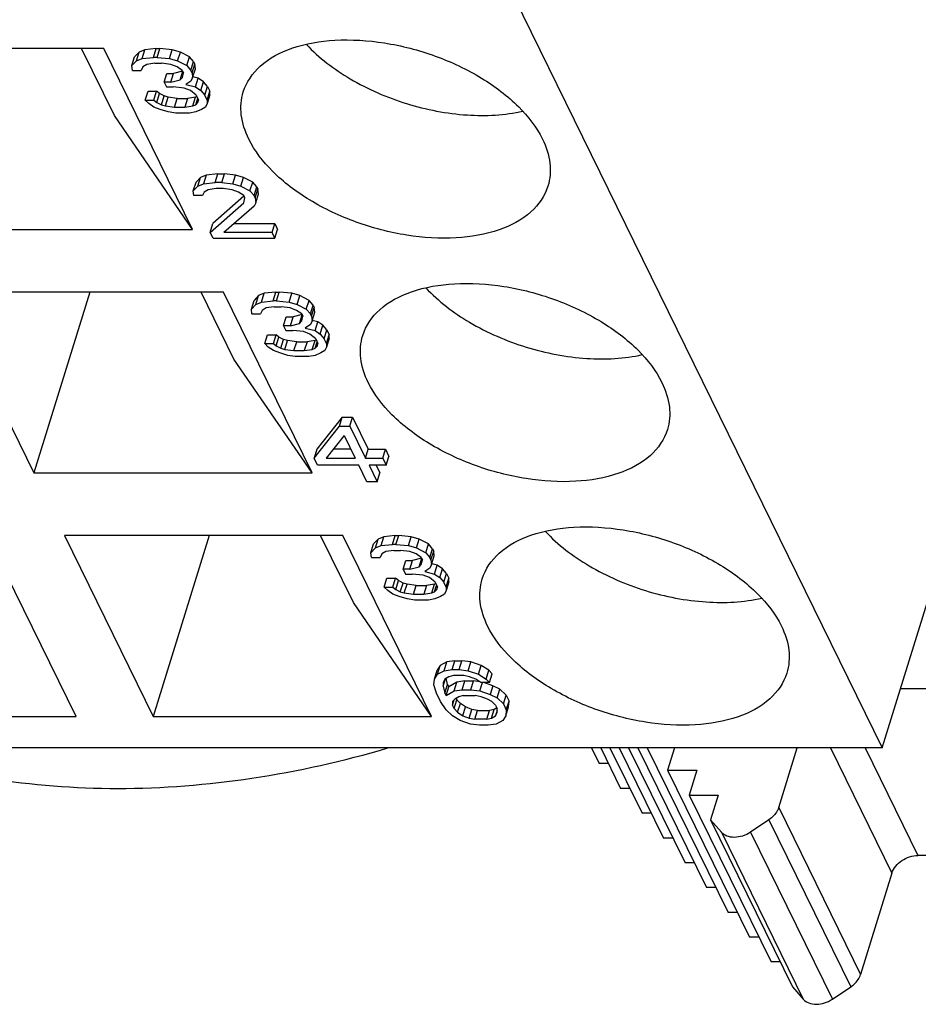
# Model space of a CAD drawing. Header units: millimetres. Extents: x 0 to 594, y 0 to 420.
# Tile 69 of 236: x 311 to 316, y 28 to 34. Entities that reach past the tile are written whole.
import ezdxf

# ---------------------------------------------------------------- set-up
doc = ezdxf.new("R2010")
doc.units = ezdxf.units.MM
doc.header["$LTSCALE"] = 32.67
doc.layers.get('0').update_dxf_attribs({"linetype": 'CONTINUOUS'})

msp = doc.modelspace()

# ---------------------------------------------------------------- linework, layer by layer
at = {"color": 7, "linetype": 'CONTINUOUS'}
for p, q in [((303.20857, 55.75266), (316.02033, 29.64504)), ((316.02033, 29.64504), (317.94072, 35.85943)), ((311.38222, 33.80982), (309.72432, 33.80982)), ((311.44531, 33.41125), (311.24972, 33.80982)), ((311.91096, 32.73237), (311.38222, 33.80982)), ((311.59217, 33.78866), (311.56508, 33.76045)), ((311.57604, 33.73644), (311.59217, 33.78866)), ((311.62619, 33.80277), (311.59217, 33.78866)), ((311.61005, 33.75055), (311.62619, 33.80277)), ((311.69436, 33.80982), (311.62619, 33.80277)), ((311.67823, 33.7576), (311.69436, 33.80982)), ((311.69436, 33.80982), (311.71483, 33.80982)), ((311.69869, 33.7576), (311.71483, 33.80982)), ((311.78993, 33.80277), (311.71483, 33.80982)), ((311.77379, 33.75055), (311.78993, 33.80277)), ((311.83779, 33.78866), (311.78993, 33.80277)), ((311.82165, 33.73644), (311.83779, 33.78866)), ((311.89257, 33.76045), (311.83779, 33.78866)), ((311.54895, 33.70823), (311.56508, 33.76045)), ((311.54895, 33.70823), (311.57604, 33.73644)), ((311.57604, 33.73644), (311.61005, 33.75055)), ((311.61005, 33.75055), (311.67823, 33.7576)), ((311.69869, 33.7576), (311.67823, 33.7576)), ((311.69869, 33.7576), (311.77379, 33.75055)), ((311.77379, 33.75055), (311.82165, 33.73644)), ((311.82165, 33.73644), (311.87643, 33.70823)), ((311.87643, 33.70823), (311.89257, 33.76045)), ((311.91665, 33.73223), (311.89257, 33.76045)), ((311.90051, 33.68001), (311.91665, 33.73223)), ((311.91665, 33.73223), (311.92357, 33.71813)), ((311.55256, 33.68001), (311.54895, 33.70823)), ((311.55256, 33.68001), (311.60373, 33.68001)), ((311.61381, 33.70117), (311.60373, 33.68001)), ((311.63759, 33.71528), (311.61381, 33.70117)), ((311.6853, 33.72233), (311.63759, 33.71528)), ((311.6853, 33.72233), (311.72623, 33.72233)), ((311.78087, 33.71528), (311.72623, 33.72233)), ((311.81849, 33.70117), (311.78087, 33.71528)), ((311.8515, 33.67561), (311.79776, 33.6617)), ((311.84934, 33.68001), (311.81849, 33.70117)), ((311.8361, 33.62358), (311.85192, 33.67477)), ((311.84934, 33.68001), (311.85627, 33.6659)), ((311.87643, 33.70823), (311.90051, 33.68001)), ((311.90744, 33.6659), (311.90051, 33.68001)), ((311.90744, 33.6659), (311.92357, 33.71813)), ((311.91105, 33.63769), (311.92719, 33.68991)), ((311.92719, 33.68991), (311.92357, 33.71813)), ((311.74068, 33.60947), (311.75682, 33.6617)), ((311.78162, 33.60947), (311.74068, 33.60947)), ((311.74068, 33.60947), (311.75453, 33.58126)), ((311.75682, 33.6617), (311.79776, 33.6617)), ((311.78162, 33.60947), (311.79776, 33.6617)), ((311.78162, 33.60947), (311.8361, 33.62358)), ((311.8361, 33.62358), (311.84964, 33.63769)), ((311.84964, 33.63769), (311.85627, 33.6659)), ((311.90096, 33.61653), (311.87041, 33.59537)), ((311.91105, 33.63769), (311.90096, 33.61653)), ((311.90744, 33.6659), (311.91105, 33.63769)), ((311.94464, 33.63348), (311.91218, 33.64136)), ((311.92851, 33.58126), (311.94464, 33.63348)), ((311.9755, 33.61232), (311.94464, 33.63348)), ((311.95936, 33.5601), (311.9755, 33.61232)), ((311.99958, 33.58411), (311.9755, 33.61232)), ((311.62886, 33.50367), (311.645, 33.55589)), ((311.645, 33.55589), (311.69617, 33.55589)), ((311.68003, 33.50367), (311.69617, 33.55589)), ((311.71332, 33.54178), (311.69617, 33.55589)), ((311.75453, 33.58126), (311.79546, 33.58126)), ((311.86033, 33.57421), (311.79546, 33.58126)), ((311.89795, 33.5601), (311.86033, 33.57421)), ((311.87041, 33.59537), (311.92851, 33.58126)), ((311.93227, 33.53188), (311.89795, 33.5601)), ((311.92851, 33.58126), (311.95936, 33.5601)), ((311.95936, 33.5601), (311.98344, 33.53188)), ((311.98344, 33.53188), (311.99958, 33.58411)), ((311.99728, 33.50367), (312.01342, 33.55589)), ((311.99958, 33.58411), (312.01342, 33.55589)), ((312.01357, 33.53473), (312.01342, 33.55589)), ((311.62886, 33.50367), (311.68003, 33.50367)), ((311.64948, 33.48251), (311.62886, 33.50367)), ((311.68003, 33.50367), (311.69719, 33.48956)), ((311.69719, 33.48956), (311.71332, 33.54178)), ((311.74072, 33.52768), (311.71332, 33.54178)), ((311.72458, 33.47545), (311.74072, 33.52768)), ((311.76464, 33.52062), (311.74072, 33.52768)), ((311.74851, 33.4684), (311.76464, 33.52062)), ((311.81928, 33.51357), (311.76464, 33.52062)), ((311.80314, 33.46135), (311.81928, 33.51357)), ((311.81928, 33.51357), (311.88068, 33.51357)), ((311.88068, 33.51357), (311.86454, 33.46135)), ((311.92839, 33.52062), (311.88068, 33.51357)), ((311.91225, 33.4684), (311.92839, 33.52062)), ((311.9362, 33.52386), (311.92839, 33.52062)), ((311.92926, 33.47545), (311.94112, 33.51384)), ((311.93227, 33.53188), (311.94611, 33.50367)), ((311.9428, 33.48956), (311.94611, 33.50367)), ((311.99728, 33.50367), (311.98344, 33.53188)), ((311.99728, 33.50367), (311.99743, 33.48251)), ((312.01357, 33.53473), (311.99743, 33.48251)), ((311.68033, 33.46135), (311.64948, 33.48251)), ((311.71796, 33.44724), (311.68033, 33.46135)), ((311.69719, 33.48956), (311.72458, 33.47545)), ((311.76581, 33.43313), (311.71796, 33.44724)), ((311.72458, 33.47545), (311.74851, 33.4684)), ((311.74851, 33.4684), (311.80314, 33.46135)), ((311.81021, 33.42608), (311.76581, 33.43313)), ((311.80314, 33.46135), (311.86454, 33.46135)), ((311.86454, 33.46135), (311.91225, 33.4684)), ((311.92956, 33.43313), (311.89208, 33.42608)), ((311.91225, 33.4684), (311.92926, 33.47545)), ((311.92926, 33.47545), (311.9428, 33.48956)), ((311.96357, 33.44724), (311.92956, 33.43313)), ((311.98735, 33.46135), (311.96357, 33.44724)), ((311.99743, 33.48251), (311.98735, 33.46135)), ((311.91096, 32.73237), (311.44531, 33.41125)), ((311.89208, 33.42608), (311.81021, 33.42608)), ((311.95822, 33.04273), (311.93113, 33.01452)), ((311.94209, 32.99051), (311.95822, 33.04273)), ((311.99224, 33.05684), (311.95822, 33.04273)), ((311.99224, 33.05684), (311.9761, 33.00462)), ((312.06041, 33.06389), (311.99224, 33.05684)), ((312.04428, 33.01167), (312.06041, 33.06389)), ((312.06041, 33.06389), (312.10135, 33.06389)), ((312.08521, 33.01167), (312.10135, 33.06389)), ((312.16621, 33.05684), (312.10135, 33.06389)), ((312.15008, 33.00462), (312.16621, 33.05684)), ((312.21407, 33.04273), (312.16621, 33.05684)), ((312.19794, 32.99051), (312.21407, 33.04273)), ((312.26886, 33.01452), (312.21407, 33.04273)), ((311.915, 32.96229), (311.93113, 33.01452)), ((311.915, 32.96229), (311.94209, 32.99051)), ((311.94209, 32.99051), (311.9761, 33.00462)), ((311.9761, 33.00462), (312.04428, 33.01167)), ((312.00364, 32.96935), (311.97986, 32.95524)), ((312.05135, 32.9764), (312.00364, 32.96935)), ((312.08521, 33.01167), (312.04428, 33.01167)), ((312.09228, 32.9764), (312.05135, 32.9764)), ((312.08521, 33.01167), (312.15008, 33.00462)), ((312.14692, 32.96935), (312.09228, 32.9764)), ((312.18454, 32.95524), (312.14692, 32.96935)), ((312.15008, 33.00462), (312.19794, 32.99051)), ((312.19794, 32.99051), (312.25272, 32.96229)), ((312.25272, 32.96229), (312.26886, 33.01452)), ((312.29294, 32.9863), (312.26886, 33.01452)), ((312.2768, 32.93408), (312.29294, 32.9863)), ((312.28372, 32.91997), (312.29986, 32.97219)), ((312.29294, 32.9863), (312.29986, 32.97219)), ((312.30347, 32.94398), (312.29986, 32.97219)), ((311.91861, 32.93408), (311.915, 32.96229)), ((311.96978, 32.93408), (311.91861, 32.93408)), ((311.97986, 32.95524), (311.96978, 32.93408)), ((312.21697, 32.93087), (312.03182, 32.76764)), ((312.21539, 32.93408), (312.18454, 32.95524)), ((312.22232, 32.91997), (312.21539, 32.93408)), ((312.21569, 32.89176), (312.22232, 32.91997)), ((312.25272, 32.96229), (312.2768, 32.93408)), ((312.28372, 32.91997), (312.2768, 32.93408)), ((312.28372, 32.91997), (312.28733, 32.89176)), ((312.28733, 32.89176), (312.30347, 32.94398)), ((312.01568, 32.71541), (312.21569, 32.89176)), ((312.27725, 32.8706), (312.09755, 32.71541)), ((312.28733, 32.89176), (312.27725, 32.8706)), ((310.25306, 32.73237), (311.91096, 32.73237)), ((312.01568, 32.71541), (312.03182, 32.76764)), ((312.15802, 32.76764), (312.40024, 32.76764)), ((312.3841, 32.71541), (312.40024, 32.76764)), ((312.40024, 32.76764), (312.41755, 32.73237)), ((312.40141, 32.68015), (312.41755, 32.73237)), ((312.03299, 32.68015), (312.01568, 32.71541)), ((312.03299, 32.68015), (312.40141, 32.68015)), ((312.3841, 32.71541), (312.09755, 32.71541)), ((312.40141, 32.68015), (312.3841, 32.71541)), ((312.09398, 32.3594), (310.43608, 32.3594)), ((310.43608, 32.3594), (310.96482, 31.28194)), ((311.29778, 32.3594), (310.96482, 31.28194)), ((312.15708, 31.96083), (311.96148, 32.3594)), ((312.62272, 31.28194), (312.09398, 32.3594)), ((312.30394, 32.33824), (312.27685, 32.31003)), ((312.2878, 32.28602), (312.30394, 32.33824)), ((312.33795, 32.35235), (312.30394, 32.33824)), ((312.32181, 32.30013), (312.33795, 32.35235)), ((312.40613, 32.3594), (312.33795, 32.35235)), ((312.38999, 32.30718), (312.40613, 32.3594)), ((312.40613, 32.3594), (312.4266, 32.3594)), ((312.41046, 32.30718), (312.4266, 32.3594)), ((312.50169, 32.35235), (312.4266, 32.3594)), ((312.48556, 32.30013), (312.50169, 32.35235)), ((312.54955, 32.33824), (312.50169, 32.35235)), ((312.53342, 32.28602), (312.54955, 32.33824)), ((312.60434, 32.31003), (312.54955, 32.33824)), ((312.26071, 32.2578), (312.27685, 32.31003)), ((312.26071, 32.2578), (312.2878, 32.28602)), ((312.2878, 32.28602), (312.32181, 32.30013)), ((312.32181, 32.30013), (312.38999, 32.30718)), ((312.34935, 32.26486), (312.32558, 32.25075)), ((312.39706, 32.27191), (312.34935, 32.26486)), ((312.41046, 32.30718), (312.38999, 32.30718)), ((312.39706, 32.27191), (312.438, 32.27191)), ((312.41046, 32.30718), (312.48556, 32.30013)), ((312.49263, 32.26486), (312.438, 32.27191)), ((312.48556, 32.30013), (312.53342, 32.28602)), ((312.53026, 32.25075), (312.49263, 32.26486)), ((312.53342, 32.28602), (312.5882, 32.2578)), ((312.5882, 32.2578), (312.60434, 32.31003)), ((312.62842, 32.28181), (312.60434, 32.31003)), ((312.61228, 32.22959), (312.62842, 32.28181)), ((312.6192, 32.21548), (312.63534, 32.2677)), ((312.62842, 32.28181), (312.63534, 32.2677)), ((312.63895, 32.23949), (312.63534, 32.2677)), ((312.26432, 32.22959), (312.26071, 32.2578)), ((312.26432, 32.22959), (312.31549, 32.22959)), ((312.32558, 32.25075), (312.31549, 32.22959)), ((312.45245, 32.15905), (312.46858, 32.21127)), ((312.46858, 32.21127), (312.50952, 32.21127)), ((312.49338, 32.15905), (312.50952, 32.21127)), ((312.56327, 32.22519), (312.50952, 32.21127)), ((312.56111, 32.22959), (312.53026, 32.25075)), ((312.54786, 32.17316), (312.56368, 32.22434)), ((312.56111, 32.22959), (312.56803, 32.21548)), ((312.56141, 32.18727), (312.56803, 32.21548)), ((312.5882, 32.2578), (312.61228, 32.22959)), ((312.6192, 32.21548), (312.61228, 32.22959)), ((312.6192, 32.21548), (312.62281, 32.18727)), ((312.62281, 32.18727), (312.63895, 32.23949)), ((312.49338, 32.15905), (312.45245, 32.15905)), ((312.45245, 32.15905), (312.46629, 32.13084)), ((312.49338, 32.15905), (312.54786, 32.17316)), ((312.54786, 32.17316), (312.56141, 32.18727)), ((312.61273, 32.16611), (312.58218, 32.14494)), ((312.58218, 32.14494), (312.64027, 32.13084)), ((312.62281, 32.18727), (312.61273, 32.16611)), ((312.65641, 32.18306), (312.62395, 32.19094)), ((312.64027, 32.13084), (312.65641, 32.18306)), ((312.68726, 32.1619), (312.65641, 32.18306)), ((312.67112, 32.10968), (312.68726, 32.1619)), ((312.71134, 32.13368), (312.68726, 32.1619)), ((312.34062, 32.05325), (312.35676, 32.10547)), ((312.35676, 32.10547), (312.40793, 32.10547)), ((312.39179, 32.05325), (312.40793, 32.10547)), ((312.42509, 32.09136), (312.40793, 32.10547)), ((312.40895, 32.03914), (312.42509, 32.09136)), ((312.45248, 32.07725), (312.42509, 32.09136)), ((312.46629, 32.13084), (312.50723, 32.13084)), ((312.57209, 32.12378), (312.50723, 32.13084)), ((312.60972, 32.10968), (312.57209, 32.12378)), ((312.64403, 32.08146), (312.60972, 32.10968)), ((312.64027, 32.13084), (312.67112, 32.10968)), ((312.67112, 32.10968), (312.6952, 32.08146)), ((312.6952, 32.08146), (312.71134, 32.13368)), ((312.70905, 32.05325), (312.72519, 32.10547)), ((312.72534, 32.08431), (312.7092, 32.03208)), ((312.71134, 32.13368), (312.72519, 32.10547)), ((312.72534, 32.08431), (312.72519, 32.10547)), ((312.34062, 32.05325), (312.39179, 32.05325)), ((312.36124, 32.03208), (312.34062, 32.05325)), ((312.39209, 32.01092), (312.36124, 32.03208)), ((312.39179, 32.05325), (312.40895, 32.03914)), ((312.40895, 32.03914), (312.43634, 32.02503)), ((312.43634, 32.02503), (312.45248, 32.07725)), ((312.43634, 32.02503), (312.46027, 32.01798)), ((312.47641, 32.0702), (312.45248, 32.07725)), ((312.46027, 32.01798), (312.47641, 32.0702)), ((312.53104, 32.06314), (312.47641, 32.0702)), ((312.5149, 32.01092), (312.53104, 32.06314)), ((312.53104, 32.06314), (312.59244, 32.06314)), ((312.59244, 32.06314), (312.57631, 32.01092)), ((312.64015, 32.0702), (312.59244, 32.06314)), ((312.62402, 32.01798), (312.64015, 32.0702)), ((312.62402, 32.01798), (312.64102, 32.02503)), ((312.64797, 32.07344), (312.64015, 32.0702)), ((312.64102, 32.02503), (312.65289, 32.06342)), ((312.64102, 32.02503), (312.65457, 32.03914)), ((312.64403, 32.08146), (312.65788, 32.05325)), ((312.65457, 32.03914), (312.65788, 32.05325)), ((312.70905, 32.05325), (312.6952, 32.08146)), ((312.7092, 32.03208), (312.69912, 32.01092)), ((312.70905, 32.05325), (312.7092, 32.03208)), ((312.42972, 31.99682), (312.39209, 32.01092)), ((312.47758, 31.98271), (312.42972, 31.99682)), ((312.46027, 32.01798), (312.5149, 32.01092)), ((312.52198, 31.97565), (312.47758, 31.98271)), ((312.5149, 32.01092), (312.57631, 32.01092)), ((312.60385, 31.97565), (312.52198, 31.97565)), ((312.57631, 32.01092), (312.62402, 32.01798)), ((312.64132, 31.98271), (312.60385, 31.97565)), ((312.67534, 31.99682), (312.64132, 31.98271)), ((312.69912, 32.01092), (312.67534, 31.99682)), ((312.62272, 31.28194), (312.15708, 31.96083)), ((312.63459, 31.3708), (312.78674, 31.56125)), ((312.80288, 31.61347), (312.65072, 31.42302)), ((312.78674, 31.56125), (312.80288, 31.61347)), ((312.78674, 31.56125), (312.84815, 31.56125)), ((312.80288, 31.61347), (312.86428, 31.61347)), ((312.84815, 31.56125), (312.86428, 31.61347)), ((312.84815, 31.56125), (312.94161, 31.3708)), ((312.86428, 31.61347), (312.95774, 31.42302)), ((312.81443, 31.50482), (312.70622, 31.3708)), ((312.81443, 31.50482), (312.8802, 31.3708)), ((312.65072, 31.42302), (312.63459, 31.3708)), ((312.85457, 31.42302), (312.74839, 31.42302)), ((312.94161, 31.3708), (312.95774, 31.42302)), ((312.95774, 31.42302), (313.06008, 31.42302)), ((313.04395, 31.3708), (313.06008, 31.42302)), ((313.06008, 31.42302), (313.08085, 31.3807)), ((313.06471, 31.32847), (313.08085, 31.3807)), ((312.65535, 31.32847), (312.63459, 31.3708)), ((312.90097, 31.32847), (312.65535, 31.32847)), ((312.70622, 31.3708), (312.8802, 31.3708)), ((312.94943, 31.22972), (312.90097, 31.32847)), ((312.94161, 31.3708), (313.04395, 31.3708)), ((313.06471, 31.32847), (312.96237, 31.32847)), ((312.96237, 31.32847), (313.01083, 31.22972)), ((313.00414, 31.32847), (313.02697, 31.28194)), ((313.04395, 31.3708), (313.06471, 31.32847)), ((310.96482, 31.28194), (312.62272, 31.28194)), ((313.01083, 31.22972), (313.02697, 31.28194)), ((313.01083, 31.22972), (312.94943, 31.22972)), ((311.21605, 29.83152), (310.68731, 30.90898)), ((312.80575, 30.90898), (311.14784, 30.90898)), ((311.14784, 30.90898), (311.67658, 29.83152)), ((312.00954, 30.90898), (311.67658, 29.83152)), ((312.86884, 30.5104), (312.67325, 30.90898)), ((313.33448, 29.83152), (312.80575, 30.90898)), ((312.9727, 30.80693), (312.98883, 30.85915)), ((313.01592, 30.88736), (312.98883, 30.85915)), ((312.99979, 30.83514), (313.01592, 30.88736)), ((313.04994, 30.90147), (313.01592, 30.88736)), ((313.0338, 30.84925), (313.04994, 30.90147)), ((313.0338, 30.84925), (313.10198, 30.8563)), ((313.11811, 30.90853), (313.04994, 30.90147)), ((313.10198, 30.8563), (313.11811, 30.90853)), ((313.12244, 30.8563), (313.10198, 30.8563)), ((313.11811, 30.90853), (313.13858, 30.90853)), ((313.12244, 30.8563), (313.13858, 30.90853)), ((313.12244, 30.8563), (313.19754, 30.84925)), ((313.21368, 30.90147), (313.13858, 30.90853)), ((313.19754, 30.84925), (313.21368, 30.90147)), ((313.26154, 30.88736), (313.21368, 30.90147)), ((313.2454, 30.83514), (313.26154, 30.88736)), ((313.31632, 30.85915), (313.26154, 30.88736)), ((313.30018, 30.80693), (313.31632, 30.85915)), ((313.3404, 30.83093), (313.31632, 30.85915)), ((312.9727, 30.80693), (312.99979, 30.83514)), ((312.97631, 30.77871), (312.9727, 30.80693)), ((312.99979, 30.83514), (313.0338, 30.84925)), ((313.03756, 30.79987), (313.02748, 30.77871)), ((313.06134, 30.81398), (313.03756, 30.79987)), ((313.10905, 30.82103), (313.06134, 30.81398)), ((313.10905, 30.82103), (313.14999, 30.82103)), ((313.20462, 30.81398), (313.14999, 30.82103)), ((313.19754, 30.84925), (313.2454, 30.83514)), ((313.24224, 30.79987), (313.20462, 30.81398)), ((313.27309, 30.77871), (313.24224, 30.79987)), ((313.2454, 30.83514), (313.30018, 30.80693)), ((313.30018, 30.80693), (313.32426, 30.77871)), ((313.32426, 30.77871), (313.3404, 30.83093)), ((313.33119, 30.7646), (313.34733, 30.81683)), ((313.3404, 30.83093), (313.34733, 30.81683)), ((313.35094, 30.78861), (313.34733, 30.81683)), ((312.97631, 30.77871), (313.02748, 30.77871)), ((313.16443, 30.70818), (313.18057, 30.7604)), ((313.18057, 30.7604), (313.22151, 30.7604)), ((313.20537, 30.70818), (313.22151, 30.7604)), ((313.27525, 30.77431), (313.22151, 30.7604)), ((313.25985, 30.72228), (313.27567, 30.77347)), ((313.25985, 30.72228), (313.2734, 30.73639)), ((313.27309, 30.77871), (313.28002, 30.7646)), ((313.2734, 30.73639), (313.28002, 30.7646)), ((313.33119, 30.7646), (313.32426, 30.77871)), ((313.3348, 30.73639), (313.32472, 30.71523)), ((313.33119, 30.7646), (313.3348, 30.73639)), ((313.3348, 30.73639), (313.35094, 30.78861)), ((313.36839, 30.73218), (313.33593, 30.74006)), ((313.20537, 30.70818), (313.16443, 30.70818)), ((313.16443, 30.70818), (313.17828, 30.67996)), ((313.17828, 30.67996), (313.21921, 30.67996)), ((313.20537, 30.70818), (313.25985, 30.72228)), ((313.28408, 30.67291), (313.21921, 30.67996)), ((313.32472, 30.71523), (313.29416, 30.69407)), ((313.29416, 30.69407), (313.35226, 30.67996)), ((313.35226, 30.67996), (313.36839, 30.73218)), ((313.35226, 30.67996), (313.38311, 30.6588)), ((313.39925, 30.71102), (313.36839, 30.73218)), ((313.38311, 30.6588), (313.39925, 30.71102)), ((313.42333, 30.68281), (313.39925, 30.71102)), ((313.40719, 30.63058), (313.42333, 30.68281)), ((313.42333, 30.68281), (313.43717, 30.65459)), ((313.05261, 30.60237), (313.06875, 30.65459)), ((313.06875, 30.65459), (313.11992, 30.65459)), ((313.10378, 30.60237), (313.11992, 30.65459)), ((313.13708, 30.64048), (313.11992, 30.65459)), ((313.12094, 30.58826), (313.13708, 30.64048)), ((313.16447, 30.62638), (313.13708, 30.64048)), ((313.14833, 30.57415), (313.16447, 30.62638)), ((313.1884, 30.61932), (313.16447, 30.62638)), ((313.17226, 30.5671), (313.1884, 30.61932)), ((313.24303, 30.61227), (313.1884, 30.61932)), ((313.32171, 30.6588), (313.28408, 30.67291)), ((313.35214, 30.61932), (313.30443, 30.61227)), ((313.35602, 30.63058), (313.32171, 30.6588)), ((313.336, 30.5671), (313.35214, 30.61932)), ((313.35996, 30.62256), (313.35214, 30.61932)), ((313.35602, 30.63058), (313.36987, 30.60237)), ((313.38311, 30.6588), (313.40719, 30.63058)), ((313.42104, 30.60237), (313.40719, 30.63058)), ((313.42104, 30.60237), (313.43717, 30.65459)), ((313.43732, 30.63343), (313.42119, 30.58121)), ((313.43732, 30.63343), (313.43717, 30.65459)), ((313.05261, 30.60237), (313.10378, 30.60237)), ((313.07323, 30.58121), (313.05261, 30.60237)), ((313.10408, 30.56005), (313.07323, 30.58121)), ((313.10378, 30.60237), (313.12094, 30.58826)), ((313.14171, 30.54594), (313.10408, 30.56005)), ((313.12094, 30.58826), (313.14833, 30.57415)), ((313.14833, 30.57415), (313.17226, 30.5671)), ((313.17226, 30.5671), (313.22689, 30.56005)), ((313.22689, 30.56005), (313.24303, 30.61227)), ((313.22689, 30.56005), (313.28829, 30.56005)), ((313.24303, 30.61227), (313.30443, 30.61227)), ((313.30443, 30.61227), (313.28829, 30.56005)), ((313.28829, 30.56005), (313.336, 30.5671)), ((313.336, 30.5671), (313.35301, 30.57415)), ((313.35301, 30.57415), (313.36487, 30.61254)), ((313.35301, 30.57415), (313.36655, 30.58826)), ((313.36655, 30.58826), (313.36987, 30.60237)), ((313.4111, 30.56005), (313.38732, 30.54594)), ((313.42119, 30.58121), (313.4111, 30.56005)), ((313.42104, 30.60237), (313.42119, 30.58121)), ((313.33448, 29.83152), (312.86884, 30.5104)), ((313.18957, 30.53183), (313.14171, 30.54594)), ((313.23396, 30.52478), (313.18957, 30.53183)), ((313.31584, 30.52478), (313.23396, 30.52478)), ((313.35331, 30.53183), (313.31584, 30.52478)), ((313.38732, 30.54594), (313.35331, 30.53183)), ((313.426, 30.15599), (313.38521, 30.13483)), ((313.40986, 30.10377), (313.426, 30.15599)), ((313.47371, 30.16305), (313.426, 30.15599)), ((313.45757, 30.11082), (313.47371, 30.16305)), ((313.47371, 30.16305), (313.51464, 30.16305)), ((313.49851, 30.11082), (313.51464, 30.16305)), ((313.56928, 30.15599), (313.51464, 30.16305)), ((313.55314, 30.10377), (313.56928, 30.15599)), ((313.63083, 30.13483), (313.56928, 30.15599)), ((313.35222, 30.05439), (313.36836, 30.10662)), ((313.38521, 30.13483), (313.36836, 30.10662)), ((313.36908, 30.08261), (313.38521, 30.13483)), ((313.36908, 30.08261), (313.40986, 30.10377)), ((313.40986, 30.10377), (313.45757, 30.11082)), ((313.45757, 30.11082), (313.49851, 30.11082)), ((313.49851, 30.11082), (313.55314, 30.10377)), ((313.55314, 30.10377), (313.61469, 30.08261)), ((313.61469, 30.08261), (313.63083, 30.13483)), ((313.67538, 30.10662), (313.63083, 30.13483)), ((313.65924, 30.05439), (313.67538, 30.10662)), ((313.696, 30.08546), (313.67538, 30.10662)), ((313.34906, 30.01913), (313.35222, 30.05439)), ((313.35222, 30.05439), (313.36908, 30.08261)), ((313.41362, 30.05439), (313.40354, 30.03323)), ((313.40354, 30.03323), (313.40369, 30.01207)), ((313.40369, 30.01207), (313.41748, 30.05668)), ((313.4374, 30.0685), (313.41362, 30.05439)), ((313.43036, 30.02197), (313.42118, 30.05888)), ((313.48484, 30.03608), (313.43729, 30.00786)), ((313.46464, 30.07556), (313.4374, 30.0685)), ((313.52605, 30.07556), (313.46464, 30.07556)), ((313.46871, 29.98386), (313.48484, 30.03608)), ((313.53255, 30.04313), (313.48484, 30.03608)), ((313.51641, 29.99091), (313.53255, 30.04313)), ((313.56021, 30.0685), (313.52605, 30.07556)), ((313.53255, 30.04313), (313.58372, 30.04313)), ((313.59784, 30.05439), (313.56021, 30.0685)), ((313.56759, 29.99091), (313.58372, 30.04313)), ((313.62134, 30.03828), (313.58372, 30.04313)), ((313.62869, 30.03323), (313.59784, 30.05439)), ((313.61469, 30.08261), (313.65924, 30.05439)), ((313.62222, 29.98386), (313.63747, 30.03323)), ((313.67986, 30.03323), (313.62869, 30.03323)), ((313.69991, 30.01492), (313.64663, 30.03323)), ((313.65924, 30.05439), (313.67986, 30.03323)), ((313.67986, 30.03323), (313.696, 30.08546)), ((313.36306, 29.96975), (313.34906, 30.01913)), ((313.40369, 30.01207), (313.41423, 29.96975)), ((313.41423, 29.96975), (313.43036, 30.02197)), ((313.42115, 29.95564), (313.43729, 30.00786)), ((313.42115, 29.95564), (313.46871, 29.98386)), ((313.43036, 30.02197), (313.43729, 30.00786)), ((313.46871, 29.98386), (313.51641, 29.99091)), ((313.51641, 29.99091), (313.56759, 29.99091)), ((313.56759, 29.99091), (313.62222, 29.98386)), ((313.62222, 29.98386), (313.68377, 29.9627)), ((313.69991, 30.01492), (313.68377, 29.9627)), ((313.741, 29.99376), (313.69991, 30.01492)), ((313.72486, 29.94153), (313.741, 29.99376)), ((313.77877, 29.95849), (313.741, 29.99376)), ((316.1293, 29.99769), (316.45454, 29.99769)), ((313.38729, 29.92037), (313.36306, 29.96975)), ((313.42175, 29.871), (313.38729, 29.92037)), ((313.41423, 29.96975), (313.42115, 29.95564)), ((313.47247, 29.93448), (313.45892, 29.92037)), ((313.45892, 29.92037), (313.45907, 29.89921)), ((313.45907, 29.89921), (313.46879, 29.93065)), ((313.46946, 29.87805), (313.4856, 29.93027)), ((313.49625, 29.94859), (313.47247, 29.93448)), ((313.48104, 29.93956), (313.4856, 29.93027)), ((313.50621, 29.90911), (313.4856, 29.93027)), ((313.52349, 29.95564), (313.49625, 29.94859)), ((313.52349, 29.95564), (313.59513, 29.95564)), ((313.62929, 29.94859), (313.59513, 29.95564)), ((313.66691, 29.93448), (313.62929, 29.94859)), ((313.69431, 29.92037), (313.66691, 29.93448)), ((313.68377, 29.9627), (313.72486, 29.94153)), ((313.71492, 29.89921), (313.69431, 29.92037)), ((313.72486, 29.94153), (313.76263, 29.90627)), ((313.76263, 29.90627), (313.77877, 29.95849)), ((313.77877, 29.95849), (313.79608, 29.92322)), ((313.77994, 29.871), (313.79608, 29.92322)), ((313.79292, 29.88795), (313.79608, 29.92322)), ((313.45953, 29.83573), (313.42175, 29.871)), ((313.46946, 29.87805), (313.45907, 29.89921)), ((313.46946, 29.87805), (313.49008, 29.85689)), ((313.49008, 29.85689), (313.50621, 29.90911)), ((313.49008, 29.85689), (313.52093, 29.83573)), ((313.53707, 29.88795), (313.50621, 29.90911)), ((313.52093, 29.83573), (313.53707, 29.88795)), ((313.57469, 29.87384), (313.53707, 29.88795)), ((313.55855, 29.82162), (313.57469, 29.87384)), ((313.60886, 29.86679), (313.57469, 29.87384)), ((313.59272, 29.81457), (313.60886, 29.86679)), ((313.60886, 29.86679), (313.68049, 29.86679)), ((313.66436, 29.81457), (313.68049, 29.86679)), ((313.70773, 29.87384), (313.68049, 29.86679)), ((313.6916, 29.82162), (313.70773, 29.87384)), ((313.72295, 29.88287), (313.70773, 29.87384)), ((313.71492, 29.89921), (313.72531, 29.87805)), ((313.72538, 29.8681), (313.71538, 29.83573)), ((313.71538, 29.83573), (313.72546, 29.85689)), ((313.72546, 29.85689), (313.72531, 29.87805)), ((313.76263, 29.90627), (313.77994, 29.871)), ((313.77678, 29.83573), (313.79292, 29.88795)), ((313.77994, 29.871), (313.77678, 29.83573)), ((309.55815, 29.83152), (311.21605, 29.83152)), ((311.67658, 29.83152), (313.33448, 29.83152)), ((313.50407, 29.80751), (313.45953, 29.83573)), ((313.56563, 29.78635), (313.50407, 29.80751)), ((313.52093, 29.83573), (313.55855, 29.82162)), ((313.55855, 29.82162), (313.59272, 29.81457)), ((313.66436, 29.81457), (313.59272, 29.81457)), ((313.66436, 29.81457), (313.6916, 29.82162)), ((313.6916, 29.82162), (313.71538, 29.83573)), ((313.75992, 29.80751), (313.71914, 29.78635)), ((313.77678, 29.83573), (313.75992, 29.80751)), ((313.62026, 29.7793), (313.56563, 29.78635)), ((313.67143, 29.7793), (313.62026, 29.7793)), ((313.71914, 29.78635), (313.67143, 29.7793)), ((316.02033, 29.64504), (307.11674, 29.64504)), ((314.28668, 29.64504), (314.33306, 29.55053)), ((314.34222, 29.64504), (314.46108, 29.40284)), ((314.39777, 29.64504), (314.5891, 29.25514)), ((314.45331, 29.64504), (314.71712, 29.10745)), ((314.50886, 29.64504), (314.84514, 28.95976)), ((314.5644, 29.64504), (314.97317, 28.81206)), ((314.61995, 29.64504), (315.10119, 28.66437)), ((314.78249, 29.64504), (314.74114, 29.51125)), ((315.40329, 29.28971), (315.5131, 29.64504)), ((314.3886, 29.55053), (314.33306, 29.55053)), ((314.74114, 29.51125), (314.91481, 29.51125)), ((314.74114, 29.51125), (315.22921, 28.51668)), ((314.91481, 29.51125), (314.86917, 29.36356)), ((314.51662, 29.40284), (314.46108, 29.40284)), ((314.86917, 29.36356), (315.04283, 29.36356)), ((314.86917, 29.36356), (315.35723, 28.36898)), ((315.04283, 29.36356), (314.99719, 29.21586)), ((314.64464, 29.25514), (314.5891, 29.25514)), ((315.0612, 29.14202), (314.99719, 29.21586)), ((314.99719, 29.21586), (315.48526, 28.22129)), ((315.3445, 29.21585), (315.23487, 29.14202)), ((314.77267, 29.10745), (314.71712, 29.10745)), ((316.94261, 29.00311), (316.23295, 29.00311)), ((314.90069, 28.95976), (314.84514, 28.95976)), ((316.07787, 28.89867), (315.89136, 28.29513)), ((315.02871, 28.81206), (314.97317, 28.81206)), ((315.15673, 28.66437), (315.10119, 28.66437)), ((315.28476, 28.51668), (315.22921, 28.51668)), ((315.41278, 28.36898), (315.35723, 28.36898)), ((315.48526, 28.22129), (315.54926, 28.14745)), ((315.72294, 28.14745), (315.83257, 28.22128))]:
    msp.add_line(p, q, dxfattribs=at)
at = {"color": 9, "linetype": 'CONTINUOUS'}
for p, q in [((315.7116, 29.64504), (316.07787, 28.89867)), ((315.91794, 29.64504), (316.23295, 29.00311)), ((315.40329, 29.28971), (315.89136, 28.29513)), ((315.3445, 29.21585), (315.83257, 28.22128)), ((315.0612, 29.14202), (315.54926, 28.14745)), ((315.23487, 29.14202), (315.72294, 28.14745))]:
    msp.add_line(p, q, dxfattribs=at)
at = {"color": 7, "linetype": 'CONTINUOUS'}
for points, knots in [([(312.21265, 33.55158), (312.23075, 33.61019), (312.3121, 33.72596), (312.5133, 33.82819), (312.76997, 33.87084), (313.06075, 33.85231), (313.35727, 33.77529), (313.63, 33.64715), (313.85151, 33.4813), (313.96028, 33.34245), (313.9953, 33.2711)], [0, 0, 0, 0, 0.0879191, 0.191493, 0.3158255, 0.4569784, 0.6061135, 0.7525171, 0.8860742, 1, 1, 1, 1]), ([(312.58883, 33.83526), (312.66394, 33.75423), (312.8532, 33.61161), (313.18226, 33.46967), (313.53403, 33.40143), (313.77066, 33.41269), (313.87832, 33.43729)], [0, 0, 0, 0, 0.2370078, 0.5000835, 0.7631094, 1, 1, 1, 1]), ([(312.24528, 33.2711), (312.22307, 33.31636), (312.19198, 33.40924), (312.19923, 33.50815), (312.21265, 33.55158)], [0, 0, 0, 0, 0.5258845, 1, 1, 1, 1]), ([(314.02794, 32.99061), (314.00983, 32.93201), (313.92848, 32.81623), (313.72728, 32.714), (313.47061, 32.67136), (313.17984, 32.68988), (312.88331, 32.76691), (312.61059, 32.89504), (312.38908, 33.06089), (312.2803, 33.19974), (312.24528, 33.2711)], [0, 0, 0, 0, 0.0879191, 0.191493, 0.3158255, 0.4569784, 0.6061135, 0.7525171, 0.8860742, 1, 1, 1, 1]), ([(313.9953, 33.2711), (314.01751, 33.22583), (314.0486, 33.13295), (314.04136, 33.03404), (314.02794, 32.99061)], [0, 0, 0, 0, 0.5258845, 1, 1, 1, 1]), ([(312.92441, 32.10116), (312.94252, 32.15976), (313.02387, 32.27554), (313.22507, 32.37777), (313.48174, 32.42041), (313.77251, 32.40189), (314.06904, 32.32486), (314.34176, 32.19673), (314.56327, 32.03088), (314.67205, 31.89203), (314.70707, 31.82067)], [0, 0, 0, 0, 0.0879191, 0.191493, 0.3158255, 0.4569784, 0.6061135, 0.7525171, 0.8860742, 1, 1, 1, 1]), ([(313.30059, 32.38484), (313.37571, 32.30381), (313.56496, 32.16119), (313.89402, 32.01925), (314.24579, 31.95101), (314.48242, 31.96226), (314.59009, 31.98687)], [0, 0, 0, 0, 0.2370078, 0.5000835, 0.7631094, 1, 1, 1, 1]), ([(312.95705, 31.82067), (312.93484, 31.86594), (312.90375, 31.95882), (312.91099, 32.05773), (312.92441, 32.10116)], [0, 0, 0, 0, 0.5258845, 1, 1, 1, 1]), ([(314.7397, 31.54019), (314.7216, 31.48158), (314.64025, 31.36581), (314.43905, 31.26358), (314.18238, 31.22093), (313.8916, 31.23946), (313.59508, 31.31648), (313.32235, 31.44462), (313.10084, 31.61047), (312.99207, 31.74932), (312.95705, 31.82067)], [0, 0, 0, 0, 0.0879191, 0.191493, 0.3158255, 0.4569784, 0.6061135, 0.7525171, 0.8860742, 1, 1, 1, 1]), ([(314.70707, 31.82067), (314.72928, 31.77541), (314.76037, 31.68253), (314.75312, 31.58362), (314.7397, 31.54019)], [0, 0, 0, 0, 0.5258845, 1, 1, 1, 1]), ([(313.63617, 30.65073), (313.65428, 30.70934), (313.73563, 30.82511), (313.93683, 30.92734), (314.1935, 30.96999), (314.48428, 30.95146), (314.7808, 30.87444), (315.05352, 30.74631), (315.27504, 30.58045), (315.38381, 30.4416), (315.41883, 30.37025)], [0, 0, 0, 0, 0.0879191, 0.191493, 0.3158255, 0.4569784, 0.6061135, 0.7525171, 0.8860742, 1, 1, 1, 1]), ([(314.01235, 30.93442), (314.08747, 30.85338), (314.27672, 30.71076), (314.60578, 30.56882), (314.95756, 30.50059), (315.19419, 30.51184), (315.30185, 30.53645)], [0, 0, 0, 0, 0.2370078, 0.5000835, 0.7631094, 1, 1, 1, 1]), ([(313.66881, 30.37025), (313.6466, 30.41551), (313.61551, 30.50839), (313.62276, 30.6073), (313.63617, 30.65073)], [0, 0, 0, 0, 0.5258845, 1, 1, 1, 1]), ([(315.45147, 30.08977), (315.43336, 30.03116), (315.35201, 29.91539), (315.15081, 29.81315), (314.89414, 29.77051), (314.60336, 29.78903), (314.30684, 29.86606), (314.03412, 29.99419), (313.81261, 30.16005), (313.70383, 30.29889), (313.66881, 30.37025)], [0, 0, 0, 0, 0.0879191, 0.191493, 0.3158255, 0.4569784, 0.6061135, 0.7525171, 0.8860742, 1, 1, 1, 1]), ([(315.41883, 30.37025), (315.44104, 30.32499), (315.47213, 30.23211), (315.46489, 30.13319), (315.45147, 30.08977)], [0, 0, 0, 0, 0.5258845, 1, 1, 1, 1]), ([(310.00364, 29.64454), (310.2299, 29.56267), (310.71343, 29.44058), (311.47706, 29.38297), (312.2762, 29.4461), (312.80898, 29.5657), (313.0744, 29.64412)], [0, 0, 0, 0, 0.2314964, 0.4766066, 0.733735, 1, 1, 1, 1]), ([(315.40329, 29.28971), (315.40111, 29.28266), (315.38842, 29.25329), (315.36477, 29.2295), (315.3445, 29.21585)], [0, 0, 0, 0, 0.2319012, 1, 1, 1, 1]), ([(315.23487, 29.14202), (315.22049, 29.13233), (315.18938, 29.11726), (315.14028, 29.10888), (315.09477, 29.11575), (315.06991, 29.13197), (315.0612, 29.14202)], [0, 0, 0, 0, 0.2778703, 0.5453199, 0.7869222, 1, 1, 1, 1]), ([(316.07787, 28.89867), (316.08716, 28.92873), (316.13391, 28.98166), (316.19927, 29.00311), (316.23295, 29.00311)], [0, 0, 0, 0, 0.483021, 1, 1, 1, 1]), ([(315.83257, 28.22128), (315.83965, 28.22605), (315.86466, 28.24555), (315.8845, 28.27293), (315.89136, 28.29513)], [0, 0, 0, 0, 0.2687814, 1, 1, 1, 1]), ([(315.54926, 28.14745), (315.55797, 28.1374), (315.58284, 28.12117), (315.62835, 28.1143), (315.67745, 28.12269), (315.70855, 28.13776), (315.72294, 28.14745)], [0, 0, 0, 0, 0.213078, 0.4546804, 0.7221299, 1, 1, 1, 1])]:
    msp.add_open_spline(points, degree=3, knots=knots, dxfattribs=at)

doc.saveas('drawing.dxf')
